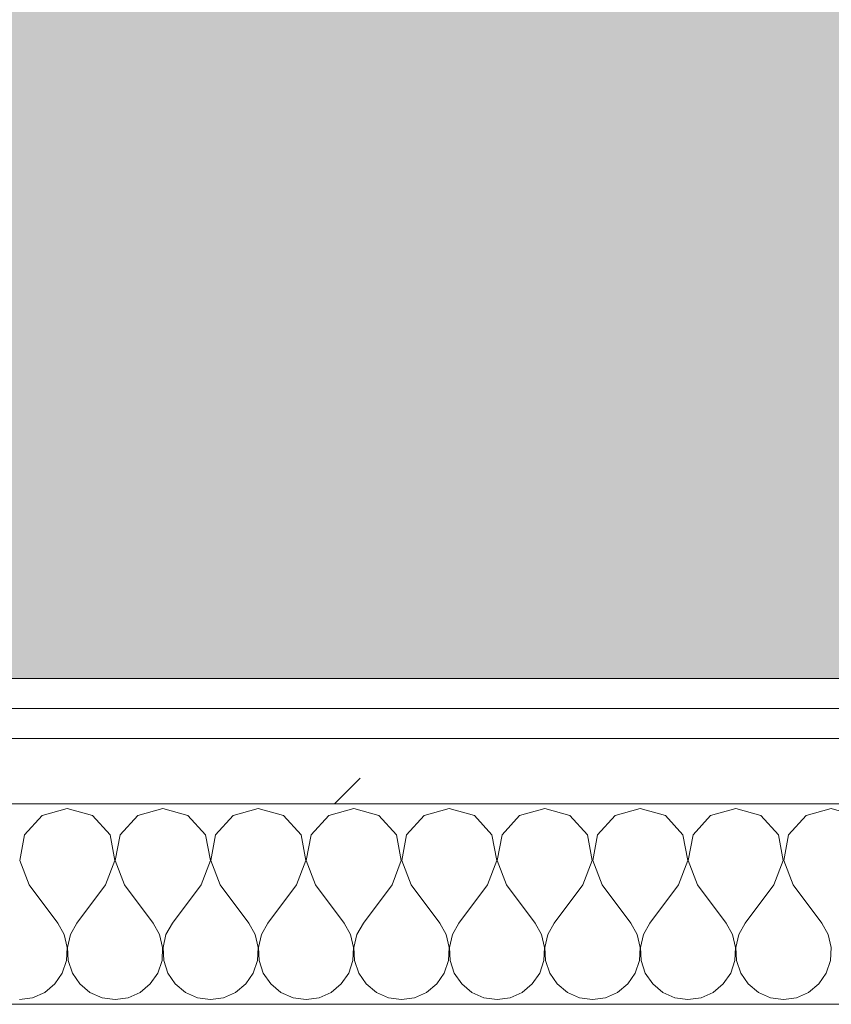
# Model space of a CAD drawing. Header units: millimetres. Extents: x -40968 to 13979, y -19284 to 4746.
# Tile 80 of 106: x -16476 to -16314, y -1194 to -998. Entities that reach past the tile are written whole.
import ezdxf

# ---------------------------------------------------------------- set-up
doc = ezdxf.new("R2010")
doc.units = ezdxf.units.MM
doc.header["$MEASUREMENT"] = 0
doc.linetypes.add('Wipeout_Contour', pattern=[1000, 0, -1000])
doc.layers.add('07_CR_Cel Ras pladur', color=7, linetype='Continuous')
doc.layers.add('Nuevo_08_E_Envans secs', color=7, linetype='Continuous')
for name, color, linetype, lineweight, true_color in [('07_CR_Cel Ras pladur_Pluma_Nº__102', 7, 'Continuous', 5, 0xcccccc), ('Nuevo_08_E_Envans secs_Pluma_Nº__102', 7, 'Continuous', 5, 0xcccccc), ('Nuevo_08_E_Envans secs_Pluma_Nº__171', 171, 'Continuous', 13, 0xaaaaff), ('Nuevo_08_E_Envans secs_Pluma_Nº__177', 7, 'Continuous', 15, 0xf7e046)]:
    doc.layers.add(name, color=color, linetype=linetype, lineweight=lineweight, true_color=true_color)
doc.layers.add('Nuevo_08_E_Envans secs_Pluma_Nº__1', color=7, linetype='Continuous', lineweight=5)
pattern_1 = [(45, (0, 0), (-183.8478, 183.8478), [195, -65]), (45, (7e-14, 183.85), (-183.8478, 183.8478), [195, -65])]

# ---------------------------------------------------------------- blocks, each defined once
blk = doc.blocks.new('Forjado_10_2', base_point=(-22963.42, -1128.98))
at = {"layer": '07_CR_Cel Ras pladur_Pluma_Nº__102', "linetype": 'Continuous', "lineweight": 0, "true_color": 0x333333}
h = blk.add_hatch(color=250, dxfattribs=at)
h.paths.add_polyline_path([(-22963.42, -1128.98), (-12886.81, -1128.98), (-12886.81, -996.81), (-12428.84, -996.81), (-12428.84, 1963.55), (-22963.42, 1963.55)])
h.paths.add_polyline_path([(-22498.42, 1617.29), (-12898.42, 1617.29), (-12898.42, -782.71), (-22498.42, -782.71)], flags=0)
at = {"layer": '07_CR_Cel Ras pladur_Pluma_Nº__102', "color": 254, "linetype": 'Continuous', "lineweight": 5, "true_color": 0xcccccc, "flags": 128}
blk.add_lwpolyline([(-22963.42, -1128.98), (-12886.81, -1128.98), (-12886.81, -996.81), (-12428.84, -996.81), (-12428.84, 1963.55), (-22963.42, 1963.55)], close=True, dxfattribs=at)
blk = doc.blocks.new('*X505')
at = {"layer": 'Nuevo_08_E_Envans secs_Pluma_Nº__102', "color": 254, "linetype": 'Continuous', "lineweight": 5, "true_color": 0xcccccc}
for p, q in [((-16471.67, -1156.35), (-16475.19, -1160.19)), ((-16466.67, -1154.93), (-16471.67, -1156.35)), ((-16461.66, -1156.35), (-16466.67, -1154.93)), ((-16458.15, -1160.19), (-16461.66, -1156.35)), ((-16452.63, -1156.35), (-16456.14, -1160.19)), ((-16447.62, -1154.93), (-16452.63, -1156.35)), ((-16442.61, -1156.35), (-16447.62, -1154.93)), ((-16439.1, -1160.19), (-16442.61, -1156.35)), ((-16433.58, -1156.35), (-16437.09, -1160.19)), ((-16428.57, -1154.93), (-16433.58, -1156.35)), ((-16423.56, -1156.35), (-16428.57, -1154.93)), ((-16420.05, -1160.19), (-16423.56, -1156.35)), ((-16414.53, -1156.35), (-16418.04, -1160.19)), ((-16409.52, -1154.93), (-16414.53, -1156.35)), ((-16404.52, -1156.35), (-16409.52, -1154.93)), ((-16401.01, -1160.19), (-16404.52, -1156.35)), ((-16395.48, -1156.35), (-16398.99, -1160.19)), ((-16390.48, -1154.93), (-16395.48, -1156.35)), ((-16385.47, -1156.35), (-16390.48, -1154.93)), ((-16381.96, -1160.19), (-16385.47, -1156.35)), ((-16376.44, -1156.35), (-16379.95, -1160.19)), ((-16371.43, -1154.93), (-16376.44, -1156.35)), ((-16366.42, -1156.35), (-16371.43, -1154.93)), ((-16362.91, -1160.19), (-16366.42, -1156.35)), ((-16357.39, -1156.35), (-16360.9, -1160.19)), ((-16352.38, -1154.93), (-16357.39, -1156.35)), ((-16347.37, -1156.35), (-16352.38, -1154.93)), ((-16343.86, -1160.19), (-16347.37, -1156.35)), ((-16338.34, -1156.35), (-16341.85, -1160.19)), ((-16333.33, -1154.93), (-16338.34, -1156.35)), ((-16328.33, -1156.35), (-16333.33, -1154.93)), ((-16324.81, -1160.19), (-16328.33, -1156.35)), ((-16319.29, -1156.35), (-16322.8, -1160.19)), ((-16314.29, -1154.93), (-16319.29, -1156.35)), ((-16309.28, -1156.35), (-16314.29, -1154.93)), ((-16475.19, -1160.19), (-16476.15, -1165.31)), ((-16457.18, -1165.31), (-16458.15, -1160.19)), ((-16456.14, -1160.19), (-16457.1, -1165.31)), ((-16438.13, -1165.31), (-16439.1, -1160.19)), ((-16437.09, -1160.19), (-16438.06, -1165.31)), ((-16419.09, -1165.31), (-16420.05, -1160.19)), ((-16418.04, -1160.19), (-16419.01, -1165.31)), ((-16400.04, -1165.31), (-16401.01, -1160.19)), ((-16398.99, -1160.19), (-16399.96, -1165.31)), ((-16380.99, -1165.31), (-16381.96, -1160.19)), ((-16379.95, -1160.19), (-16380.91, -1165.31)), ((-16361.94, -1165.31), (-16362.91, -1160.19)), ((-16360.9, -1160.19), (-16361.87, -1165.31)), ((-16342.9, -1165.31), (-16343.86, -1160.19)), ((-16341.85, -1160.19), (-16342.82, -1165.31)), ((-16323.85, -1165.31), (-16324.81, -1160.19)), ((-16322.8, -1160.19), (-16323.77, -1165.31)), ((-16476.15, -1165.31), (-16474.29, -1170.17)), ((-16459.05, -1170.17), (-16457.18, -1165.31)), ((-16457.1, -1165.31), (-16455.24, -1170.17)), ((-16440, -1170.17), (-16438.13, -1165.31)), ((-16438.06, -1165.31), (-16436.19, -1170.17)), ((-16420.95, -1170.17), (-16419.09, -1165.31)), ((-16419.01, -1165.31), (-16417.14, -1170.17)), ((-16401.9, -1170.17), (-16400.04, -1165.31)), ((-16399.96, -1165.31), (-16398.1, -1170.17)), ((-16382.86, -1170.17), (-16380.99, -1165.31)), ((-16380.91, -1165.31), (-16379.05, -1170.17)), ((-16363.81, -1170.17), (-16361.94, -1165.31)), ((-16361.87, -1165.31), (-16360, -1170.17)), ((-16344.76, -1170.17), (-16342.9, -1165.31)), ((-16342.82, -1165.31), (-16340.95, -1170.17)), ((-16325.71, -1170.17), (-16323.85, -1165.31)), ((-16323.77, -1165.31), (-16321.9, -1170.17)), ((-16474.29, -1170.17), (-16468.57, -1177.79)), ((-16459.05, -1170.17), (-16464.76, -1177.79)), ((-16455.24, -1170.17), (-16449.52, -1177.79)), ((-16440, -1170.17), (-16445.71, -1177.79)), ((-16436.19, -1170.17), (-16430.48, -1177.79)), ((-16420.95, -1170.17), (-16426.67, -1177.79)), ((-16417.14, -1170.17), (-16411.43, -1177.79)), ((-16401.9, -1170.17), (-16407.62, -1177.79)), ((-16398.1, -1170.17), (-16392.38, -1177.79)), ((-16382.86, -1170.17), (-16388.57, -1177.79)), ((-16379.05, -1170.17), (-16373.33, -1177.79)), ((-16363.81, -1170.17), (-16369.52, -1177.79)), ((-16360, -1170.17), (-16354.29, -1177.79)), ((-16344.76, -1170.17), (-16350.48, -1177.79)), ((-16340.95, -1170.17), (-16335.24, -1177.79)), ((-16325.71, -1170.17), (-16331.43, -1177.79)), ((-16321.9, -1170.17), (-16316.19, -1177.79)), ((-16467.3, -1180.08), (-16468.57, -1177.79)), ((-16464.76, -1177.79), (-16466.03, -1180.08)), ((-16448.25, -1180.08), (-16449.52, -1177.79)), ((-16445.71, -1177.79), (-16446.99, -1180.08)), ((-16429.2, -1180.08), (-16430.48, -1177.79)), ((-16426.67, -1177.79), (-16427.94, -1180.08)), ((-16410.16, -1180.08), (-16411.43, -1177.79)), ((-16407.62, -1177.79), (-16408.89, -1180.08)), ((-16391.11, -1180.08), (-16392.38, -1177.79)), ((-16388.57, -1177.79), (-16389.84, -1180.08)), ((-16372.06, -1180.08), (-16373.33, -1177.79)), ((-16369.52, -1177.79), (-16370.8, -1180.08)), ((-16353.01, -1180.08), (-16354.29, -1177.79)), ((-16350.48, -1177.79), (-16351.75, -1180.08)), ((-16333.97, -1180.08), (-16335.24, -1177.79)), ((-16331.43, -1177.79), (-16332.7, -1180.08)), ((-16314.92, -1180.08), (-16316.19, -1177.79)), ((-16466.71, -1182.64), (-16467.3, -1180.08)), ((-16466.03, -1180.08), (-16466.63, -1182.64)), ((-16447.66, -1182.64), (-16448.25, -1180.08)), ((-16446.99, -1180.08), (-16447.58, -1182.64)), ((-16428.61, -1182.64), (-16429.2, -1180.08)), ((-16427.94, -1180.08), (-16428.53, -1182.64)), ((-16409.56, -1182.64), (-16410.16, -1180.08)), ((-16408.89, -1180.08), (-16409.49, -1182.64)), ((-16390.51, -1182.64), (-16391.11, -1180.08)), ((-16389.84, -1180.08), (-16390.44, -1182.64)), ((-16371.47, -1182.64), (-16372.06, -1180.08)), ((-16370.8, -1180.08), (-16371.39, -1182.64)), ((-16352.42, -1182.64), (-16353.01, -1180.08)), ((-16351.75, -1180.08), (-16352.34, -1182.64)), ((-16333.37, -1182.64), (-16333.97, -1180.08)), ((-16332.7, -1180.08), (-16333.29, -1182.64)), ((-16314.32, -1182.64), (-16314.92, -1180.08)), ((-16466.83, -1185.27), (-16466.71, -1182.64)), ((-16466.63, -1182.64), (-16466.5, -1185.27)), ((-16447.78, -1185.27), (-16447.66, -1182.64)), ((-16447.58, -1182.64), (-16447.45, -1185.27)), ((-16428.74, -1185.27), (-16428.61, -1182.64)), ((-16428.53, -1182.64), (-16428.41, -1185.27)), ((-16409.69, -1185.27), (-16409.56, -1182.64)), ((-16409.49, -1182.64), (-16409.36, -1185.27)), ((-16390.64, -1185.27), (-16390.51, -1182.64)), ((-16390.44, -1182.64), (-16390.31, -1185.27)), ((-16371.59, -1185.27), (-16371.47, -1182.64)), ((-16371.39, -1182.64), (-16371.26, -1185.27)), ((-16352.55, -1185.27), (-16352.42, -1182.64)), ((-16352.34, -1182.64), (-16352.22, -1185.27)), ((-16333.5, -1185.27), (-16333.37, -1182.64)), ((-16333.29, -1182.64), (-16333.17, -1185.27)), ((-16314.45, -1185.27), (-16314.32, -1182.64)), ((-16467.67, -1187.76), (-16466.83, -1185.27)), ((-16466.5, -1185.27), (-16465.66, -1187.76)), ((-16448.62, -1187.76), (-16447.78, -1185.27)), ((-16447.45, -1185.27), (-16446.61, -1187.76)), ((-16429.58, -1187.76), (-16428.74, -1185.27)), ((-16428.41, -1185.27), (-16427.57, -1187.76)), ((-16410.53, -1187.76), (-16409.69, -1185.27)), ((-16409.36, -1185.27), (-16408.52, -1187.76)), ((-16391.48, -1187.76), (-16390.64, -1185.27)), ((-16390.31, -1185.27), (-16389.47, -1187.76)), ((-16372.43, -1187.76), (-16371.59, -1185.27)), ((-16371.26, -1185.27), (-16370.42, -1187.76)), ((-16353.39, -1187.76), (-16352.55, -1185.27)), ((-16352.22, -1185.27), (-16351.38, -1187.76)), ((-16334.34, -1187.76), (-16333.5, -1185.27)), ((-16333.17, -1185.27), (-16332.33, -1187.76)), ((-16315.29, -1187.76), (-16314.45, -1185.27)), ((-16469.16, -1189.92), (-16467.67, -1187.76)), ((-16465.66, -1187.76), (-16464.17, -1189.92)), ((-16450.11, -1189.92), (-16448.62, -1187.76)), ((-16446.61, -1187.76), (-16445.13, -1189.92)), ((-16431.06, -1189.92), (-16429.58, -1187.76)), ((-16427.57, -1187.76), (-16426.08, -1189.92)), ((-16412.02, -1189.92), (-16410.53, -1187.76)), ((-16408.52, -1187.76), (-16407.03, -1189.92)), ((-16392.97, -1189.92), (-16391.48, -1187.76)), ((-16389.47, -1187.76), (-16387.98, -1189.92)), ((-16373.92, -1189.92), (-16372.43, -1187.76)), ((-16370.42, -1187.76), (-16368.94, -1189.92)), ((-16354.87, -1189.92), (-16353.39, -1187.76)), ((-16351.38, -1187.76), (-16349.89, -1189.92)), ((-16335.83, -1189.92), (-16334.34, -1187.76)), ((-16332.33, -1187.76), (-16330.84, -1189.92)), ((-16316.78, -1189.92), (-16315.29, -1187.76)), ((-16471.18, -1191.6), (-16469.16, -1189.92)), ((-16464.17, -1189.92), (-16462.15, -1191.6)), ((-16452.14, -1191.6), (-16450.11, -1189.92)), ((-16445.13, -1189.92), (-16443.1, -1191.6)), ((-16433.09, -1191.6), (-16431.06, -1189.92)), ((-16426.08, -1189.92), (-16424.05, -1191.6)), ((-16414.04, -1191.6), (-16412.02, -1189.92)), ((-16407.03, -1189.92), (-16405.01, -1191.6)), ((-16394.99, -1191.6), (-16392.97, -1189.92)), ((-16387.98, -1189.92), (-16385.96, -1191.6)), ((-16375.95, -1191.6), (-16373.92, -1189.92)), ((-16368.94, -1189.92), (-16366.91, -1191.6)), ((-16356.9, -1191.6), (-16354.87, -1189.92)), ((-16349.89, -1189.92), (-16347.86, -1191.6)), ((-16337.85, -1191.6), (-16335.83, -1189.92)), ((-16330.84, -1189.92), (-16328.82, -1191.6)), ((-16318.8, -1191.6), (-16316.78, -1189.92)), ((-16473.59, -1192.66), (-16471.18, -1191.6)), ((-16462.15, -1191.6), (-16459.75, -1192.66)), ((-16454.54, -1192.66), (-16452.14, -1191.6)), ((-16443.1, -1191.6), (-16440.7, -1192.66)), ((-16435.49, -1192.66), (-16433.09, -1191.6)), ((-16424.05, -1191.6), (-16421.65, -1192.66)), ((-16416.45, -1192.66), (-16414.04, -1191.6)), ((-16405.01, -1191.6), (-16402.6, -1192.66)), ((-16397.4, -1192.66), (-16394.99, -1191.6)), ((-16385.96, -1191.6), (-16383.55, -1192.66)), ((-16378.35, -1192.66), (-16375.95, -1191.6)), ((-16366.91, -1191.6), (-16364.51, -1192.66)), ((-16359.3, -1192.66), (-16356.9, -1191.6)), ((-16347.86, -1191.6), (-16345.46, -1192.66)), ((-16340.25, -1192.66), (-16337.85, -1191.6)), ((-16328.82, -1191.6), (-16326.41, -1192.66)), ((-16321.21, -1192.66), (-16318.8, -1191.6)), ((-16476.19, -1193.02), (-16473.59, -1192.66)), ((-16459.75, -1192.66), (-16457.14, -1193.02)), ((-16457.14, -1193.02), (-16454.54, -1192.66)), ((-16440.7, -1192.66), (-16438.1, -1193.02)), ((-16438.1, -1193.02), (-16435.49, -1192.66)), ((-16421.65, -1192.66), (-16419.05, -1193.02)), ((-16419.05, -1193.02), (-16416.45, -1192.66)), ((-16402.6, -1192.66), (-16400, -1193.02)), ((-16400, -1193.02), (-16397.4, -1192.66)), ((-16383.55, -1192.66), (-16380.95, -1193.02)), ((-16380.95, -1193.02), (-16378.35, -1192.66)), ((-16364.51, -1192.66), (-16361.9, -1193.02)), ((-16361.9, -1193.02), (-16359.3, -1192.66)), ((-16345.46, -1192.66), (-16342.86, -1193.02)), ((-16342.86, -1193.02), (-16340.25, -1192.66)), ((-16326.41, -1192.66), (-16323.81, -1193.02)), ((-16323.81, -1193.02), (-16321.21, -1192.66))]:
    blk.add_line(p, q, dxfattribs=at)
blk = doc.blocks.new('Muro_92_2', base_point=(-14135.93, -1193.98))
at = {"layer": 'Nuevo_08_E_Envans secs_Pluma_Nº__1', "color": 7, "linetype": 'Continuous', "lineweight": 5, "flags": 128}
blk.add_lwpolyline([(-16936.43, -1193.98), (-14135.93, -1193.98)], dxfattribs=at)
at = {"color": 254, "linetype": 'Wipeout_Contour', "lineweight": 0, "ltscale": 62310.788122}
blk.add_wipeout([(-14135.93, -1128.98), (-16936.43, -1128.98), (-16936.43, -1134.98), (-14135.93, -1134.98)], dxfattribs=at).dxf.layer = 'Nuevo_08_E_Envans secs'
at = {"color": 254, "linetype": 'Wipeout_Contour', "lineweight": 0, "ltscale": 62315.364932}
blk.add_wipeout([(-14135.93, -1140.98), (-16936.43, -1140.98), (-16936.43, -1153.98), (-14135.93, -1153.98)], dxfattribs=at).dxf.layer = 'Nuevo_08_E_Envans secs'
at = {"layer": 'Nuevo_08_E_Envans secs_Pluma_Nº__171', "linetype": 'Continuous', "lineweight": 13, "true_color": 0xaaaaff}
h = blk.add_hatch(dxfattribs=at)
h.set_pattern_fill('Panellat_HPL_0002', color=161, style=0, pattern_type=2)
h.set_pattern_definition(pattern_1)
h.paths.add_polyline_path([(-14135.93, -1128.98), (-16936.43, -1128.98), (-16936.43, -1134.98), (-14135.93, -1134.98)])
at = {"layer": 'Nuevo_08_E_Envans secs_Pluma_Nº__177', "linetype": 'Continuous', "lineweight": 15, "true_color": 0xf7e046}
h = blk.add_hatch(dxfattribs=at)
h.set_pattern_fill('Panellat_HPL_0002', color=53, style=0, pattern_type=2)
h.set_pattern_definition(pattern_1)
h.paths.add_polyline_path([(-14135.93, -1140.98), (-16936.43, -1140.98), (-16936.43, -1153.98), (-14135.93, -1153.98)])
at = {"layer": 'Nuevo_08_E_Envans secs_Pluma_Nº__1', "color": 7, "linetype": 'Continuous', "lineweight": 5}
for p, q in [((-14135.93, -1134.98), (-16936.43, -1134.98)), ((-14135.93, -1140.98), (-16936.43, -1140.98)), ((-14135.93, -1153.98), (-16936.43, -1153.98))]:
    blk.add_line(p, q, dxfattribs=at)
at = {"layer": 'Nuevo_08_E_Envans secs_Pluma_Nº__1', "color": 7, "linetype": 'Continuous', "lineweight": 5, "flags": 128}
blk.add_lwpolyline([(-14135.93, -1128.98), (-16936.43, -1128.98)], dxfattribs=at)
at = {"layer": 'Nuevo_08_E_Envans secs', "color": 7, "lineweight": 20}
blk.add_blockref('*X505', (0, 0), dxfattribs=at)
blk = doc.blocks.new('*X759')
at = {"layer": 'Nuevo_08_E_Envans secs_Pluma_Nº__102', "color": 254, "linetype": 'Continuous', "lineweight": 5, "true_color": 0xcccccc}
for p, q in [((-16471.67, -1156.35), (-16475.19, -1160.19)), ((-16466.67, -1154.93), (-16471.67, -1156.35)), ((-16461.66, -1156.35), (-16466.67, -1154.93)), ((-16458.15, -1160.19), (-16461.66, -1156.35)), ((-16452.63, -1156.35), (-16456.14, -1160.19)), ((-16447.62, -1154.93), (-16452.63, -1156.35)), ((-16442.61, -1156.35), (-16447.62, -1154.93)), ((-16439.1, -1160.19), (-16442.61, -1156.35)), ((-16433.58, -1156.35), (-16437.09, -1160.19)), ((-16428.57, -1154.93), (-16433.58, -1156.35)), ((-16423.56, -1156.35), (-16428.57, -1154.93)), ((-16420.05, -1160.19), (-16423.56, -1156.35)), ((-16414.53, -1156.35), (-16418.04, -1160.19)), ((-16409.52, -1154.93), (-16414.53, -1156.35)), ((-16404.52, -1156.35), (-16409.52, -1154.93)), ((-16401.01, -1160.19), (-16404.52, -1156.35)), ((-16395.48, -1156.35), (-16398.99, -1160.19)), ((-16390.48, -1154.93), (-16395.48, -1156.35)), ((-16385.47, -1156.35), (-16390.48, -1154.93)), ((-16381.96, -1160.19), (-16385.47, -1156.35)), ((-16376.44, -1156.35), (-16379.95, -1160.19)), ((-16371.43, -1154.93), (-16376.44, -1156.35)), ((-16366.42, -1156.35), (-16371.43, -1154.93)), ((-16362.91, -1160.19), (-16366.42, -1156.35)), ((-16357.39, -1156.35), (-16360.9, -1160.19)), ((-16352.38, -1154.93), (-16357.39, -1156.35)), ((-16347.37, -1156.35), (-16352.38, -1154.93)), ((-16343.86, -1160.19), (-16347.37, -1156.35)), ((-16338.34, -1156.35), (-16341.85, -1160.19)), ((-16333.33, -1154.93), (-16338.34, -1156.35)), ((-16328.33, -1156.35), (-16333.33, -1154.93)), ((-16324.81, -1160.19), (-16328.33, -1156.35)), ((-16319.29, -1156.35), (-16322.8, -1160.19)), ((-16314.29, -1154.93), (-16319.29, -1156.35)), ((-16309.28, -1156.35), (-16314.29, -1154.93)), ((-16475.19, -1160.19), (-16476.15, -1165.31)), ((-16457.18, -1165.31), (-16458.15, -1160.19)), ((-16456.14, -1160.19), (-16457.1, -1165.31)), ((-16438.13, -1165.31), (-16439.1, -1160.19)), ((-16437.09, -1160.19), (-16438.06, -1165.31)), ((-16419.09, -1165.31), (-16420.05, -1160.19)), ((-16418.04, -1160.19), (-16419.01, -1165.31)), ((-16400.04, -1165.31), (-16401.01, -1160.19)), ((-16398.99, -1160.19), (-16399.96, -1165.31)), ((-16380.99, -1165.31), (-16381.96, -1160.19)), ((-16379.95, -1160.19), (-16380.91, -1165.31)), ((-16361.94, -1165.31), (-16362.91, -1160.19)), ((-16360.9, -1160.19), (-16361.87, -1165.31)), ((-16342.9, -1165.31), (-16343.86, -1160.19)), ((-16341.85, -1160.19), (-16342.82, -1165.31)), ((-16323.85, -1165.31), (-16324.81, -1160.19)), ((-16322.8, -1160.19), (-16323.77, -1165.31)), ((-16476.15, -1165.31), (-16474.29, -1170.17)), ((-16459.05, -1170.17), (-16457.18, -1165.31)), ((-16457.1, -1165.31), (-16455.24, -1170.17)), ((-16440, -1170.17), (-16438.13, -1165.31)), ((-16438.06, -1165.31), (-16436.19, -1170.17)), ((-16420.95, -1170.17), (-16419.09, -1165.31)), ((-16419.01, -1165.31), (-16417.14, -1170.17)), ((-16401.9, -1170.17), (-16400.04, -1165.31)), ((-16399.96, -1165.31), (-16398.1, -1170.17)), ((-16382.86, -1170.17), (-16380.99, -1165.31)), ((-16380.91, -1165.31), (-16379.05, -1170.17)), ((-16363.81, -1170.17), (-16361.94, -1165.31)), ((-16361.87, -1165.31), (-16360, -1170.17)), ((-16344.76, -1170.17), (-16342.9, -1165.31)), ((-16342.82, -1165.31), (-16340.95, -1170.17)), ((-16325.71, -1170.17), (-16323.85, -1165.31)), ((-16323.77, -1165.31), (-16321.9, -1170.17)), ((-16474.29, -1170.17), (-16468.57, -1177.79)), ((-16459.05, -1170.17), (-16464.76, -1177.79)), ((-16455.24, -1170.17), (-16449.52, -1177.79)), ((-16440, -1170.17), (-16445.71, -1177.79)), ((-16436.19, -1170.17), (-16430.48, -1177.79)), ((-16420.95, -1170.17), (-16426.67, -1177.79)), ((-16417.14, -1170.17), (-16411.43, -1177.79)), ((-16401.9, -1170.17), (-16407.62, -1177.79)), ((-16398.1, -1170.17), (-16392.38, -1177.79)), ((-16382.86, -1170.17), (-16388.57, -1177.79)), ((-16379.05, -1170.17), (-16373.33, -1177.79)), ((-16363.81, -1170.17), (-16369.52, -1177.79)), ((-16360, -1170.17), (-16354.29, -1177.79)), ((-16344.76, -1170.17), (-16350.48, -1177.79)), ((-16340.95, -1170.17), (-16335.24, -1177.79)), ((-16325.71, -1170.17), (-16331.43, -1177.79)), ((-16321.9, -1170.17), (-16316.19, -1177.79)), ((-16467.3, -1180.08), (-16468.57, -1177.79)), ((-16464.76, -1177.79), (-16466.03, -1180.08)), ((-16448.25, -1180.08), (-16449.52, -1177.79)), ((-16445.71, -1177.79), (-16446.99, -1180.08)), ((-16429.2, -1180.08), (-16430.48, -1177.79)), ((-16426.67, -1177.79), (-16427.94, -1180.08)), ((-16410.16, -1180.08), (-16411.43, -1177.79)), ((-16407.62, -1177.79), (-16408.89, -1180.08)), ((-16391.11, -1180.08), (-16392.38, -1177.79)), ((-16388.57, -1177.79), (-16389.84, -1180.08)), ((-16372.06, -1180.08), (-16373.33, -1177.79)), ((-16369.52, -1177.79), (-16370.8, -1180.08)), ((-16353.01, -1180.08), (-16354.29, -1177.79)), ((-16350.48, -1177.79), (-16351.75, -1180.08)), ((-16333.97, -1180.08), (-16335.24, -1177.79)), ((-16331.43, -1177.79), (-16332.7, -1180.08)), ((-16314.92, -1180.08), (-16316.19, -1177.79)), ((-16466.71, -1182.64), (-16467.3, -1180.08)), ((-16466.03, -1180.08), (-16466.63, -1182.64)), ((-16447.66, -1182.64), (-16448.25, -1180.08)), ((-16446.99, -1180.08), (-16447.58, -1182.64)), ((-16428.61, -1182.64), (-16429.2, -1180.08)), ((-16427.94, -1180.08), (-16428.53, -1182.64)), ((-16409.56, -1182.64), (-16410.16, -1180.08)), ((-16408.89, -1180.08), (-16409.49, -1182.64)), ((-16390.51, -1182.64), (-16391.11, -1180.08)), ((-16389.84, -1180.08), (-16390.44, -1182.64)), ((-16371.47, -1182.64), (-16372.06, -1180.08)), ((-16370.8, -1180.08), (-16371.39, -1182.64)), ((-16352.42, -1182.64), (-16353.01, -1180.08)), ((-16351.75, -1180.08), (-16352.34, -1182.64)), ((-16333.37, -1182.64), (-16333.97, -1180.08)), ((-16332.7, -1180.08), (-16333.29, -1182.64)), ((-16314.32, -1182.64), (-16314.92, -1180.08)), ((-16466.83, -1185.27), (-16466.71, -1182.64)), ((-16466.63, -1182.64), (-16466.5, -1185.27)), ((-16447.78, -1185.27), (-16447.66, -1182.64)), ((-16447.58, -1182.64), (-16447.45, -1185.27)), ((-16428.74, -1185.27), (-16428.61, -1182.64)), ((-16428.53, -1182.64), (-16428.41, -1185.27)), ((-16409.69, -1185.27), (-16409.56, -1182.64)), ((-16409.49, -1182.64), (-16409.36, -1185.27)), ((-16390.64, -1185.27), (-16390.51, -1182.64)), ((-16390.44, -1182.64), (-16390.31, -1185.27)), ((-16371.59, -1185.27), (-16371.47, -1182.64)), ((-16371.39, -1182.64), (-16371.26, -1185.27)), ((-16352.55, -1185.27), (-16352.42, -1182.64)), ((-16352.34, -1182.64), (-16352.22, -1185.27)), ((-16333.5, -1185.27), (-16333.37, -1182.64)), ((-16333.29, -1182.64), (-16333.17, -1185.27)), ((-16314.45, -1185.27), (-16314.32, -1182.64)), ((-16467.67, -1187.76), (-16466.83, -1185.27)), ((-16466.5, -1185.27), (-16465.66, -1187.76)), ((-16448.62, -1187.76), (-16447.78, -1185.27)), ((-16447.45, -1185.27), (-16446.61, -1187.76)), ((-16429.58, -1187.76), (-16428.74, -1185.27)), ((-16428.41, -1185.27), (-16427.57, -1187.76)), ((-16410.53, -1187.76), (-16409.69, -1185.27)), ((-16409.36, -1185.27), (-16408.52, -1187.76)), ((-16391.48, -1187.76), (-16390.64, -1185.27)), ((-16390.31, -1185.27), (-16389.47, -1187.76)), ((-16372.43, -1187.76), (-16371.59, -1185.27)), ((-16371.26, -1185.27), (-16370.42, -1187.76)), ((-16353.39, -1187.76), (-16352.55, -1185.27)), ((-16352.22, -1185.27), (-16351.38, -1187.76)), ((-16334.34, -1187.76), (-16333.5, -1185.27)), ((-16333.17, -1185.27), (-16332.33, -1187.76)), ((-16315.29, -1187.76), (-16314.45, -1185.27)), ((-16469.16, -1189.92), (-16467.67, -1187.76)), ((-16465.66, -1187.76), (-16464.17, -1189.92)), ((-16450.11, -1189.92), (-16448.62, -1187.76)), ((-16446.61, -1187.76), (-16445.13, -1189.92)), ((-16431.06, -1189.92), (-16429.58, -1187.76)), ((-16427.57, -1187.76), (-16426.08, -1189.92)), ((-16412.02, -1189.92), (-16410.53, -1187.76)), ((-16408.52, -1187.76), (-16407.03, -1189.92)), ((-16392.97, -1189.92), (-16391.48, -1187.76)), ((-16389.47, -1187.76), (-16387.98, -1189.92)), ((-16373.92, -1189.92), (-16372.43, -1187.76)), ((-16370.42, -1187.76), (-16368.94, -1189.92)), ((-16354.87, -1189.92), (-16353.39, -1187.76)), ((-16351.38, -1187.76), (-16349.89, -1189.92)), ((-16335.83, -1189.92), (-16334.34, -1187.76)), ((-16332.33, -1187.76), (-16330.84, -1189.92)), ((-16316.78, -1189.92), (-16315.29, -1187.76)), ((-16471.18, -1191.6), (-16469.16, -1189.92)), ((-16464.17, -1189.92), (-16462.15, -1191.6)), ((-16452.14, -1191.6), (-16450.11, -1189.92)), ((-16445.13, -1189.92), (-16443.1, -1191.6)), ((-16433.09, -1191.6), (-16431.06, -1189.92)), ((-16426.08, -1189.92), (-16424.05, -1191.6)), ((-16414.04, -1191.6), (-16412.02, -1189.92)), ((-16407.03, -1189.92), (-16405.01, -1191.6)), ((-16394.99, -1191.6), (-16392.97, -1189.92)), ((-16387.98, -1189.92), (-16385.96, -1191.6)), ((-16375.95, -1191.6), (-16373.92, -1189.92)), ((-16368.94, -1189.92), (-16366.91, -1191.6)), ((-16356.9, -1191.6), (-16354.87, -1189.92)), ((-16349.89, -1189.92), (-16347.86, -1191.6)), ((-16337.85, -1191.6), (-16335.83, -1189.92)), ((-16330.84, -1189.92), (-16328.82, -1191.6)), ((-16318.8, -1191.6), (-16316.78, -1189.92)), ((-16473.59, -1192.66), (-16471.18, -1191.6)), ((-16462.15, -1191.6), (-16459.75, -1192.66)), ((-16454.54, -1192.66), (-16452.14, -1191.6)), ((-16443.1, -1191.6), (-16440.7, -1192.66)), ((-16435.49, -1192.66), (-16433.09, -1191.6)), ((-16424.05, -1191.6), (-16421.65, -1192.66)), ((-16416.45, -1192.66), (-16414.04, -1191.6)), ((-16405.01, -1191.6), (-16402.6, -1192.66)), ((-16397.4, -1192.66), (-16394.99, -1191.6)), ((-16385.96, -1191.6), (-16383.55, -1192.66)), ((-16378.35, -1192.66), (-16375.95, -1191.6)), ((-16366.91, -1191.6), (-16364.51, -1192.66)), ((-16359.3, -1192.66), (-16356.9, -1191.6)), ((-16347.86, -1191.6), (-16345.46, -1192.66)), ((-16340.25, -1192.66), (-16337.85, -1191.6)), ((-16328.82, -1191.6), (-16326.41, -1192.66)), ((-16321.21, -1192.66), (-16318.8, -1191.6)), ((-16476.19, -1193.02), (-16473.59, -1192.66)), ((-16459.75, -1192.66), (-16457.14, -1193.02)), ((-16457.14, -1193.02), (-16454.54, -1192.66)), ((-16440.7, -1192.66), (-16438.1, -1193.02)), ((-16438.1, -1193.02), (-16435.49, -1192.66)), ((-16421.65, -1192.66), (-16419.05, -1193.02)), ((-16419.05, -1193.02), (-16416.45, -1192.66)), ((-16402.6, -1192.66), (-16400, -1193.02)), ((-16400, -1193.02), (-16397.4, -1192.66)), ((-16383.55, -1192.66), (-16380.95, -1193.02)), ((-16380.95, -1193.02), (-16378.35, -1192.66)), ((-16364.51, -1192.66), (-16361.9, -1193.02)), ((-16361.9, -1193.02), (-16359.3, -1192.66)), ((-16345.46, -1192.66), (-16342.86, -1193.02)), ((-16342.86, -1193.02), (-16340.25, -1192.66)), ((-16326.41, -1192.66), (-16323.81, -1193.02)), ((-16323.81, -1193.02), (-16321.21, -1192.66))]:
    blk.add_line(p, q, dxfattribs=at)
blk = doc.blocks.new('Muro_151_2', base_point=(-16936.43, -1128.98))
at = {"layer": 'Nuevo_08_E_Envans secs_Pluma_Nº__1', "color": 7, "linetype": 'Continuous', "lineweight": 5, "flags": 128}
blk.add_lwpolyline([(-16936.43, -1193.98), (-16136.43, -1193.98)], dxfattribs=at)
at = {"color": 254, "linetype": 'Wipeout_Contour', "lineweight": 0, "ltscale": 66300.607498}
blk.add_wipeout([(-16136.43, -1128.98), (-16936.43, -1128.98), (-16936.43, -1134.98), (-16136.43, -1134.98)], dxfattribs=at).dxf.layer = 'Nuevo_08_E_Envans secs'
at = {"color": 254, "linetype": 'Wipeout_Contour', "lineweight": 0, "ltscale": 66304.876943}
blk.add_wipeout([(-16136.43, -1140.98), (-16936.43, -1140.98), (-16936.43, -1153.98), (-16136.43, -1153.98)], dxfattribs=at).dxf.layer = 'Nuevo_08_E_Envans secs'
at = {"layer": 'Nuevo_08_E_Envans secs_Pluma_Nº__171', "linetype": 'Continuous', "lineweight": 13, "true_color": 0xaaaaff}
h = blk.add_hatch(dxfattribs=at)
h.set_pattern_fill('Panellat_HPL_0002', color=161, style=0, pattern_type=2)
h.set_pattern_definition(pattern_1)
h.paths.add_polyline_path([(-16136.43, -1128.98), (-16936.43, -1128.98), (-16936.43, -1134.98), (-16136.43, -1134.98)])
at = {"layer": 'Nuevo_08_E_Envans secs_Pluma_Nº__177', "linetype": 'Continuous', "lineweight": 15, "true_color": 0xf7e046}
h = blk.add_hatch(dxfattribs=at)
h.set_pattern_fill('Panellat_HPL_0002', color=53, style=0, pattern_type=2)
h.set_pattern_definition(pattern_1)
h.paths.add_polyline_path([(-16136.43, -1140.98), (-16936.43, -1140.98), (-16936.43, -1153.98), (-16136.43, -1153.98)])
at = {"layer": 'Nuevo_08_E_Envans secs_Pluma_Nº__1', "color": 7, "linetype": 'Continuous', "lineweight": 5}
for p, q in [((-16136.43, -1134.98), (-16936.43, -1134.98)), ((-16136.43, -1140.98), (-16936.43, -1140.98)), ((-16136.43, -1153.98), (-16936.43, -1153.98))]:
    blk.add_line(p, q, dxfattribs=at)
at = {"layer": 'Nuevo_08_E_Envans secs_Pluma_Nº__1', "color": 7, "linetype": 'Continuous', "lineweight": 5, "flags": 128}
blk.add_lwpolyline([(-16136.43, -1128.98), (-16936.43, -1128.98)], dxfattribs=at)
at = {"layer": 'Nuevo_08_E_Envans secs', "color": 7, "lineweight": 20}
blk.add_blockref('*X759', (0, 0), dxfattribs=at)

msp = doc.modelspace()

# ---------------------------------------------------------------- block references
at = {"layer": '07_CR_Cel Ras pladur', "color": 254, "linetype": 'Continuous', "lineweight": 5, "true_color": 0xcccccc}
msp.add_blockref('Forjado_10_2', (-22963.42, -1128.98), dxfattribs=at)

# ---------------------------------------------------------------- next in the draw order: block references
at = {"layer": 'Nuevo_08_E_Envans secs', "color": 7, "lineweight": 20}
msp.add_blockref('Muro_92_2', (-14135.93, -1193.98), dxfattribs=at)

# ---------------------------------------------------------------- next in the draw order: block references
msp.add_blockref('Muro_151_2', (-16936.43, -1128.98), dxfattribs=at)

doc.saveas('drawing.dxf')
